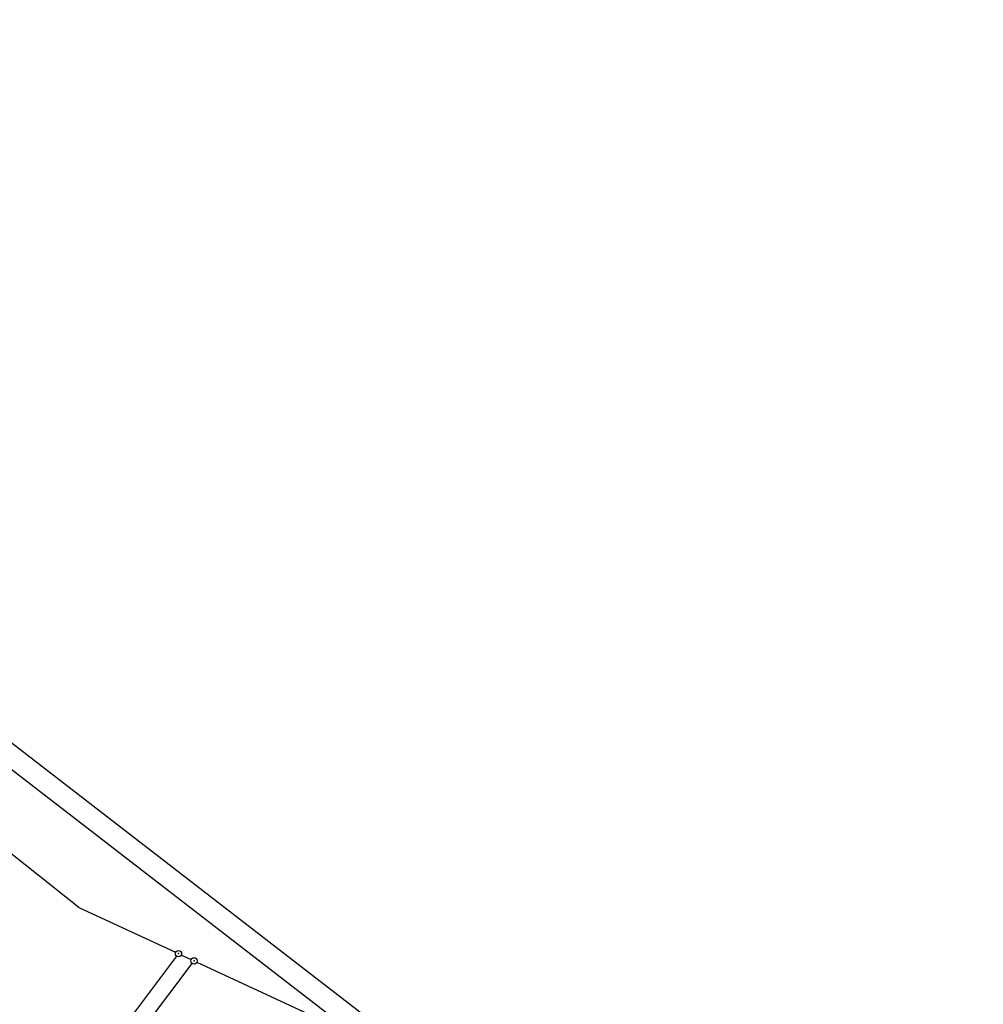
# Model space of a CAD drawing. Extents: x 448814 to 449970, y 436659 to 437685.
# Tile 131 of 132: x 449740 to 449970, y 437108 to 437342. Entities that reach past the tile are written whole.
import ezdxf

# ---------------------------------------------------------------- set-up
doc = ezdxf.new("R2010")
doc.units = 0
doc.header["$LTSCALE"] = 2
doc.header["$MEASUREMENT"] = 0
doc.linetypes.add('AUSGEZOGEN', pattern=[0])
doc.layers.get('0').update_dxf_attribs({"linetype": 'AUSGEZOGEN'})
for name, color, linetype in [('213-GRENZL', 8, 'AUSGEZOGEN'), ('213-GRENZP', 8, 'AUSGEZOGEN'), ('Planeinteilung', 250, 'CONTINUOUS'), ('RAHMEN', 7, 'AUSGEZOGEN'), ('STRASSE', 250, 'AUSGEZOGEN')]:
    doc.layers.add(name, color=color, linetype=linetype)

# ---------------------------------------------------------------- blocks, each defined once
blk = doc.blocks.new('1135420')
blk.add_line((1135, 420), (0, 420))
at = {"layer": 'RAHMEN'}
blk.add_line((950, 415), (25, 415), dxfattribs=at)
blk = doc.blocks.new('GST')
at = {"color": 0}
blk.add_circle((0, 0), 0.75, dxfattribs=at)
blk.add_point((0, 0), dxfattribs=at)

msp = doc.modelspace()

# ---------------------------------------------------------------- linework, layer by layer
at = {"layer": '213-GRENZL'}
for p, q in [((449754.39, 437131.19), (449715.54, 437162.08)), ((449754.39, 437131.19), (449777.43, 437120.54)), ((449777.66, 437119.62), (449757.28, 437092.57)), ((449778.79, 437119.9), (449781.13, 437118.82)), ((449740.94, 437064.3), (449781.36, 437117.9)), ((449782.49, 437118.19), (449820.47, 437100.61))]:
    msp.add_line(p, q, dxfattribs=at)
at = {"layer": 'STRASSE'}
msp.add_lwpolyline([(449362.46, 437286.84, 0.003129), (449378.39, 437273.8, 0.000219), (449408.94, 437249.11, 0.000389), (449426.16, 437235.24, 0.000199), (449436.47, 437226.95, 0.000081), (449461.92, 437206.5, 0.002212), (449498.74, 437177.21, 0.005742), (449512.99, 437166.24, 0.0056), (449526.07, 437156.63, 0.002613), (449554.65, 437136.36, 0.00064), (449582.62, 437116.79, -0.001217), (449597.34, 437106.46, -0.000457), (449617.3, 437092.36, 0.000962), (449626.76, 437085.69, 0.000105), (449631.4, 437082.43, 0.000015), (449663.88, 437059.65, 0.000123), (449670.22, 437055.21, -0.000021), (449708.02, 437028.72, -0.00448), (449717.59, 437021.89, -0.023584), (449743.51, 437001.7)], format="xyb", dxfattribs=at)

# ---------------------------------------------------------------- block references
at = {"layer": '213-GRENZP', "rotation": 322.3369009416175}
for p in [(449778.11, 437120.22), (449781.81, 437118.5)]:
    msp.add_blockref('GST', p, dxfattribs=at)
at = {"layer": 'Planeinteilung', "linetype": 'Continuous', "rotation": 322.3369009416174}
msp.add_blockref('1135420', (448814.48, 437352.85), dxfattribs=at)

doc.saveas('drawing.dxf')
